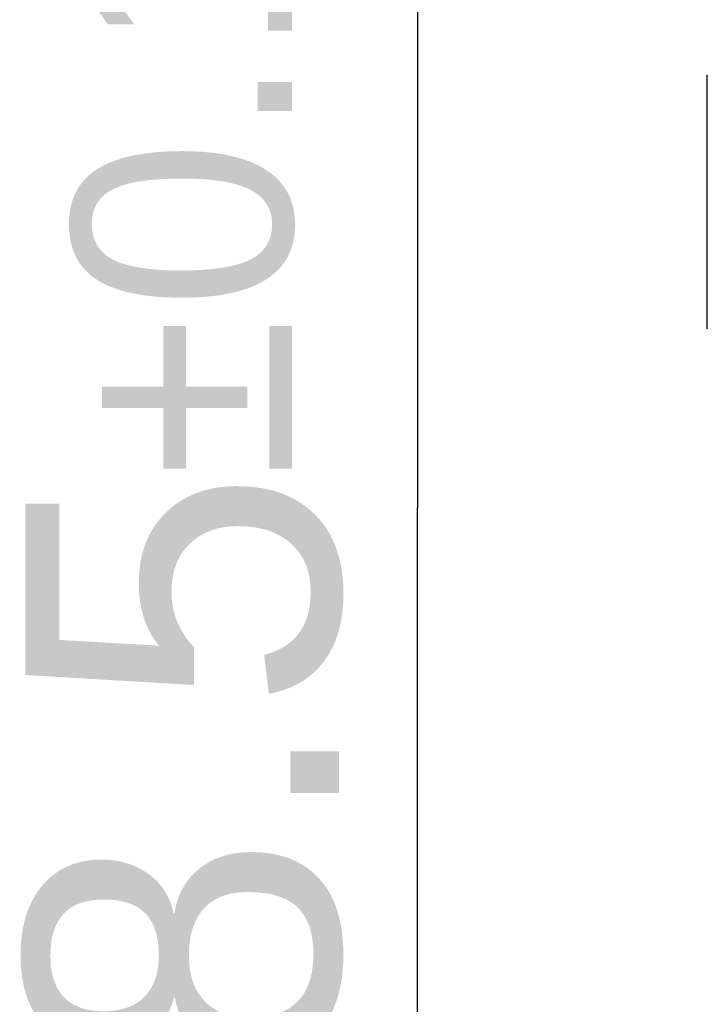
# Model space of a CAD drawing. Header units: millimetres. Extents: x 0 to 210, y 0 to 297.
# Tile 59 of 89: x 118.14 to 122.74, y 149.88 to 156.47. Entities that reach past the tile are written whole.
import ezdxf
from ezdxf.enums import TextEntityAlignment as Align

# ---------------------------------------------------------------- set-up
doc = ezdxf.new("R2010")
doc.units = ezdxf.units.MM
doc.header["$LTSCALE"] = 19.36
doc.layers.get('0').update_dxf_attribs({"linetype": 'CONTINUOUS'})
doc.layers.add('Z_DIM_2D', color=7, linetype='CONTINUOUS')
doc.styles.add('TEXTSTYLE_3', font='helveticaneueltw1g-ltcn.otf')
doc.styles.add('TEXTSTYLE_4', font='gdt', dxfattribs={"width": 0.7})
doc.dimstyles.new('DIMSTYLE_1', dxfattribs={"dimtxt": 2.1, "dimasz": 3.5, "dimexe": 1.5, "dimexo": 0, "dimgap": 0.525, "dimtad": 1, "dimlfac": 2, "dimdsep": 46, "dimtxsty": 'TEXTSTYLE_3', "dimblk": '_FILLED', "dimblk1": '_FILLED', "dimblk2": '_FILLED', "dimcen": 0.09, "dimclrt": 5, "dimazin": 2, "dimtol": 1, "dimtp": 0.15, "dimtm": 0.15, "dimtfac": 1, "dimtofl": 0, "dimtmove": 0, "dimatfit": 3, "dimldrblk": '_FILLED', "dimfxl": 0, "dimtolj": 1, "dimarcsym": 0})

# ---------------------------------------------------------------- blocks, each defined once
blk = doc.blocks.new('*D10')
at = {"layer": 'Z_DIM_2D', "color": 2, "linetype": 'Continuous', "transparency": 16777216}
for p, q in [((129.6329, 160.3251), (119.2996, 160.3251)), ((120.7996, 160.3251), (120.7996, 153.2001)), ((120.7996, 146.0751), (120.7996, 153.2001)), ((129.6329, 146.0751), (119.2996, 146.0751))]:
    blk.add_line(p, q, dxfattribs=at)
at = {"layer": 'Z_DIM_2D', "color": 5, "linetype": 'Continuous', "transparency": 16777216}
for s, height, style, p in [('0.15', 1.47, 'TEXTSTYLE_3', (119.9596, 156.5258)), ('`', 1.47, 'TEXTSTYLE_4', (119.9596, 153.9405)), ('28.5', 2.1, 'TEXTSTYLE_3', (120.2746, 150.6148))]:
    blk.add_text(s, height=height, rotation=90, dxfattribs=dict(at, style=style)).set_placement(p, align=Align.CENTER)
blk = doc.blocks.new('_FILLED')
at = {"color": 0, "linetype": 'ByBlock'}
blk.add_solid([(0, 0), (-1, 0.125), (-1, -0.125)], dxfattribs=at)
blk = doc.blocks.new('_NONE')

msp = doc.modelspace()

# ---------------------------------------------------------------- linework, layer by layer
at = {"color": 6, "linetype": 'Continuous'}
msp.add_line((122.7404, 154.4001), (122.7404, 156.1001), dxfattribs=at)

# ---------------------------------------------------------------- dimensions: what is measured, and where the dimension line sits
at = {"layer": 'Z_DIM_2D', "color": 2, "linetype": 'Continuous'}
dim = msp.add_linear_dim(base=(120.7996, 146.0751), p1=(129.6329, 160.3251), p2=(129.6329, 146.0751), angle=270, dimstyle='DIMSTYLE_1', override={"dimblk1": 'NONE', "dimblk2": 'NONE', "dimsah": 1}, dxfattribs=at)
dim.commit()
dim.dimension.update_dxf_attribs({"geometry": '*D10', "text_midpoint": (120.7996, 153.2001), "dimtype": 160})

doc.saveas('drawing.dxf')
